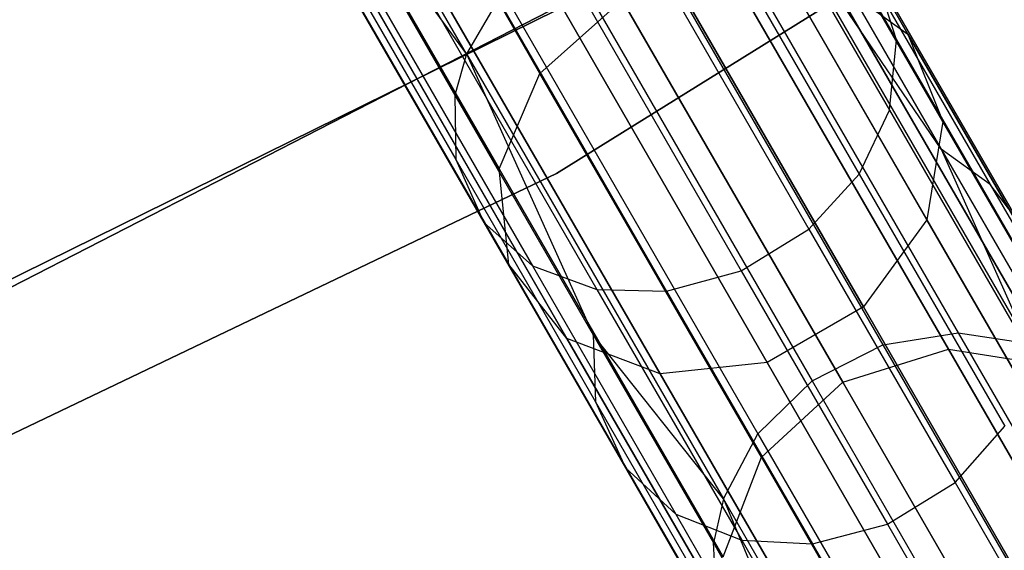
# Model space of a CAD drawing. Extents: x 0.3 to 7.1, y -3.38 to 3.38.
# Tile 218 of 256: x 4.82 to 5.24, y -2.63 to -2.4. Entities that reach past the tile are written whole.
import ezdxf

# ---------------------------------------------------------------- set-up
doc = ezdxf.new("R2010")
doc.units = 0
doc.header["$LTSCALE"] = 2.54
doc.layers.get('0').update_dxf_attribs({"linetype": 'CONTINUOUS'})

# ---------------------------------------------------------------- blocks, each defined once
blk = doc.blocks.new('SINGLES_B_BB_STL')
at = {"color": 0}
for p, q in [((5.00854, -2.41223, 40.63241), (4.868, -2.16882, 40.97328)), ((5.00854, -2.41223, 40.63241), (4.868, -2.16882, 40.97328)), ((5.19876, -2.4038, 15.40198), (5.07612, -2.19138, 15.06967)), ((5.19876, -2.4038, 15.40198), (5.07612, -2.19138, 15.06967)), ((5.07612, -2.19138, 13.1916), (5.19876, -2.4038, 12.85928)), ((5.07612, -2.19138, 13.1916), (5.19876, -2.4038, 12.85928)), ((5.04025, -2.42073, 15.44295), (4.92081, -2.21386, 15.11933)), ((5.04025, -2.42073, 15.44295), (4.92081, -2.21386, 15.11933)), ((4.92081, -2.21386, 13.14194), (5.04025, -2.42073, 12.81832)), ((4.92081, -2.21386, 13.14194), (5.04025, -2.42073, 12.81832)), ((5.21383, -2.44143, 15.37654), (5.0892, -2.22557, 15.03882)), ((5.21383, -2.44143, 15.37654), (5.0892, -2.22557, 15.03882)), ((5.0892, -2.22557, 13.22244), (5.21383, -2.44143, 12.88473)), ((5.0892, -2.22557, 13.22244), (5.21383, -2.44143, 12.88473)), ((5.02262, -2.46185, 15.42595), (4.90186, -2.25269, 15.09872)), ((5.02262, -2.46185, 15.42595), (4.90186, -2.25269, 15.09872)), ((4.90186, -2.25269, 13.16255), (5.02262, -2.46185, 12.83532)), ((4.90186, -2.25269, 13.16255), (5.02262, -2.46185, 12.83532)), ((5.20691, -2.48384, 15.35544), (5.08063, -2.26511, 15.01325)), ((5.20691, -2.48384, 15.35544), (5.08063, -2.26511, 15.01325)), ((5.08063, -2.26511, 13.24801), (5.20691, -2.48384, 12.90583)), ((5.08063, -2.26511, 13.24801), (5.20691, -2.48384, 12.90583)), ((5.12439, -2.28602, 40.87638), (5.1938, -2.40626, 40.69322)), ((5.12439, -2.28602, 40.87638), (5.1938, -2.40626, 40.69322)), ((5.02682, -2.50307, 15.40198), (4.90418, -2.29065, 15.06967)), ((5.02682, -2.50307, 15.40198), (4.90418, -2.29065, 15.06967)), ((4.90418, -2.29065, 13.1916), (5.02682, -2.50307, 12.85928)), ((4.90418, -2.29065, 13.1916), (5.02682, -2.50307, 12.85928)), ((5.31016, -2.30034, 1.9), (5.04731, -2.46391, 1.9)), ((5.04731, -2.46391, 1.7), (5.31016, -2.30034, 1.7)), ((5.04731, -2.46391, 1.7), (5.31016, -2.30034, 1.7)), ((5.31016, -2.30034, 1.9), (5.04731, -2.46391, 1.9)), ((5.1796, -2.52129, 15.34353), (5.05239, -2.30095, 14.99881)), ((5.1796, -2.52129, 15.34353), (5.05239, -2.30095, 14.99881)), ((5.05239, -2.30095, 13.26245), (5.1796, -2.52129, 12.91774)), ((5.05239, -2.30095, 13.26245), (5.1796, -2.52129, 12.91774)), ((4.93641, -2.31369, 40.81865), (5.00358, -2.43004, 40.64141)), ((5.00854, -2.41223, 40.63241), (4.93641, -2.31369, 40.81865)), ((5.00854, -2.41223, 40.63241), (4.93641, -2.31369, 40.81865)), ((4.93641, -2.31369, 40.81865), (5.00358, -2.43004, 40.64141)), ((5.12066, -2.31508, 40.89558), (5.19083, -2.43661, 40.71046)), ((5.12066, -2.31508, 40.89558), (5.19083, -2.43661, 40.71046)), ((5.05188, -2.53494, 15.37654), (4.92725, -2.31907, 15.03882)), ((5.05188, -2.53494, 15.37654), (4.92725, -2.31907, 15.03882)), ((4.92725, -2.31907, 13.22244), (5.05188, -2.53494, 12.88473)), ((4.92725, -2.31907, 13.22244), (5.05188, -2.53494, 12.88473)), ((5.13815, -2.54523, 15.34353), (5.01094, -2.32488, 14.99881)), ((5.13815, -2.54523, 15.34353), (5.01094, -2.32488, 14.99881)), ((5.01094, -2.32488, 13.26245), (5.13815, -2.54523, 12.91774)), ((5.01094, -2.32488, 13.26245), (5.13815, -2.54523, 12.91774)), ((5.09206, -2.55015, 15.35544), (4.96577, -2.33142, 15.01325)), ((5.09206, -2.55015, 15.35544), (4.96577, -2.33142, 15.01325)), ((4.96577, -2.33142, 13.24801), (5.09206, -2.55015, 12.90583)), ((4.96577, -2.33142, 13.24801), (5.09206, -2.55015, 12.90583)), ((4.93605, -2.34021, 40.83744), (5.00396, -2.45783, 40.65827)), ((4.93605, -2.34021, 40.83744), (5.00396, -2.45783, 40.65827)), ((5.1071, -2.34165, 40.90897), (5.17779, -2.46408, 40.72246)), ((5.1071, -2.34165, 40.90897), (5.17779, -2.46408, 40.72246)), ((5.11019, -2.34155, 40.6252), (5.22042, -2.53247, 40.24506)), ((5.11019, -2.34155, 40.6252), (5.22042, -2.53247, 40.24506)), ((5.21308, -2.45329, 40.45716), (5.1392, -2.34462, 40.63713)), ((5.1392, -2.34462, 40.63713), (5.25028, -2.53702, 40.25404)), ((5.1392, -2.34462, 40.63713), (5.25028, -2.53702, 40.25404)), ((5.21308, -2.45329, 40.45716), (5.1392, -2.34462, 40.63713)), ((5.07829, -2.34769, 40.6178), (5.18798, -2.53768, 40.2395)), ((5.07829, -2.34769, 40.6178), (5.18798, -2.53768, 40.2395)), ((5.15331, -2.34977, 40.64513), (5.21308, -2.45329, 40.45716)), ((5.15331, -2.34977, 40.64513), (5.21308, -2.45329, 40.45716)), ((4.94723, -2.36578, 40.86029), (5.01603, -2.48493, 40.67878)), ((4.94723, -2.36578, 40.86029), (5.01603, -2.48493, 40.67878)), ((5.0479, -2.36328, 40.61662), (5.15751, -2.55313, 40.23862)), ((5.0479, -2.36328, 40.61662), (5.15751, -2.55313, 40.23862)), ((5.08514, -2.36491, 40.91652), (5.15612, -2.48785, 40.72924)), ((5.08514, -2.36491, 40.91652), (5.15612, -2.48785, 40.72924)), ((5.17387, -2.36406, 40.66089), (5.23424, -2.46863, 40.47101)), ((5.17387, -2.36406, 40.66089), (5.23424, -2.46863, 40.47101)), ((4.80489, -2.51665, 171.7), (5.09476, -2.36787, 171.7)), ((5.09476, -2.36787, 164.1), (4.80489, -2.51665, 164.1)), ((4.80489, -2.51665, 171.7), (5.09476, -2.36787, 171.7)), ((5.09476, -2.36787, 164.1), (4.80489, -2.51665, 164.1)), ((5.21619, -2.53959, 15.79699), (5.12074, -2.37426, 15.44295)), ((5.21619, -2.53959, 15.79699), (5.12074, -2.37426, 15.44295)), ((5.12074, -2.37426, 12.81832), (5.21619, -2.53959, 12.46428)), ((5.12074, -2.37426, 12.81832), (5.21619, -2.53959, 12.46428)), ((5.16517, -2.37956, 15.42595), (5.19876, -2.4038, 15.40198)), ((5.26168, -2.54673, 15.78394), (5.16517, -2.37956, 15.42595)), ((5.26168, -2.54673, 15.78394), (5.16517, -2.37956, 15.42595)), ((5.16517, -2.37956, 15.42595), (5.19876, -2.4038, 15.40198)), ((5.16517, -2.37956, 12.83532), (5.26168, -2.54673, 12.47733)), ((5.16517, -2.37956, 12.83532), (5.26168, -2.54673, 12.47733)), ((5.16517, -2.37956, 12.83532), (5.19876, -2.4038, 12.85928)), ((5.16517, -2.37956, 12.83532), (5.19876, -2.4038, 12.85928)), ((5.1938, -2.40626, 40.69322), (5.18493, -2.37839, 40.67335)), ((5.18493, -2.37839, 40.67335), (5.24578, -2.48378, 40.48197)), ((5.1938, -2.40626, 40.69322), (5.18493, -2.37839, 40.67335)), ((5.18493, -2.37839, 40.67335), (5.24578, -2.48378, 40.48197)), ((4.74868, -2.54067, 1.7), (5.0713, -2.38157, 1.7)), ((5.0713, -2.38157, 12.7), (4.74868, -2.54067, 12.7)), ((4.74868, -2.54067, 1.7), (5.0713, -2.38157, 1.7)), ((5.0713, -2.38157, 12.7), (4.74868, -2.54067, 12.7)), ((4.96741, -2.3831, 40.88098), (5.03701, -2.50365, 40.69735)), ((4.96741, -2.3831, 40.88098), (5.03701, -2.50365, 40.69735)), ((5.05594, -2.38277, 40.91723), (5.12695, -2.50575, 40.72988)), ((5.05594, -2.38277, 40.91723), (5.12695, -2.50575, 40.72988)), ((5.02419, -2.38549, 40.62175), (5.00854, -2.41223, 40.63241)), ((5.02419, -2.38549, 40.62175), (5.00854, -2.41223, 40.63241)), ((5.02419, -2.38549, 40.62175), (5.13416, -2.57597, 40.24247)), ((5.02419, -2.38549, 40.62175), (5.13416, -2.57597, 40.24247)), ((4.99447, -2.39206, 40.89853), (5.06475, -2.51379, 40.7131)), ((4.99447, -2.39206, 40.89853), (5.06475, -2.51379, 40.7131)), ((5.02405, -2.392, 40.91068), (5.0948, -2.51454, 40.724)), ((5.02405, -2.392, 40.91068), (5.0948, -2.51454, 40.724)), ((5.04025, -2.42073, 15.44295), (5.07565, -2.38912, 15.44909)), ((5.04025, -2.42073, 15.44295), (5.07565, -2.38912, 15.44909)), ((5.04025, -2.42073, 12.81832), (5.07565, -2.38912, 12.81218)), ((5.04025, -2.42073, 12.81832), (5.07565, -2.38912, 12.81218)), ((5.07565, -2.38912, 15.44909), (5.17073, -2.55378, 15.8017)), ((5.07565, -2.38912, 15.44909), (5.17073, -2.55378, 15.8017)), ((5.17073, -2.55378, 12.45957), (5.07565, -2.38912, 12.81218)), ((5.17073, -2.55378, 12.45957), (5.07565, -2.38912, 12.81218)), ((5.19876, -2.4038, 15.40198), (5.21383, -2.44143, 15.37654)), ((5.29678, -2.57357, 15.76553), (5.19876, -2.4038, 15.40198)), ((5.29678, -2.57357, 15.76553), (5.19876, -2.4038, 15.40198)), ((5.19876, -2.4038, 15.40198), (5.21383, -2.44143, 15.37654)), ((5.19876, -2.4038, 12.85928), (5.29678, -2.57357, 12.49574)), ((5.19876, -2.4038, 12.85928), (5.29678, -2.57357, 12.49574)), ((5.19876, -2.4038, 12.85928), (5.21383, -2.44143, 12.88473)), ((5.19876, -2.4038, 12.85928), (5.21383, -2.44143, 12.88473)), ((5.19083, -2.43661, 40.71046), (5.1938, -2.40626, 40.69322)), ((5.19083, -2.43661, 40.71046), (5.1938, -2.40626, 40.69322)), ((5.1938, -2.40626, 40.69322), (5.25542, -2.51297, 40.49943)), ((5.1938, -2.40626, 40.69322), (5.25542, -2.51297, 40.49943)), ((5.00854, -2.41223, 40.63241), (5.00358, -2.43004, 40.64141)), ((5.00854, -2.41223, 40.63241), (5.00358, -2.43004, 40.64141)), ((5.00854, -2.41223, 40.63241), (5.0632, -2.5333, 40.45389)), ((5.00854, -2.41223, 40.63241), (5.0632, -2.5333, 40.45389)), ((5.00854, -2.41223, 40.63241), (5.11928, -2.60404, 40.25049)), ((5.00854, -2.41223, 40.63241), (5.11928, -2.60404, 40.25049)), ((5.02262, -2.46185, 15.42595), (5.04025, -2.42073, 15.44295)), ((5.02262, -2.46185, 15.42595), (5.04025, -2.42073, 15.44295)), ((5.02262, -2.46185, 12.83532), (5.04025, -2.42073, 12.81832)), ((5.02262, -2.46185, 12.83532), (5.04025, -2.42073, 12.81832)), ((5.1357, -2.58606, 15.79699), (5.04025, -2.42073, 15.44295)), ((5.1357, -2.58606, 15.79699), (5.04025, -2.42073, 15.44295)), ((5.04025, -2.42073, 12.81832), (5.1357, -2.58606, 12.46428)), ((5.04025, -2.42073, 12.81832), (5.1357, -2.58606, 12.46428)), ((5.00358, -2.43004, 40.64141), (5.00396, -2.45783, 40.65827)), ((5.00358, -2.43004, 40.64141), (5.00396, -2.45783, 40.65827)), ((5.00358, -2.43004, 40.64141), (5.0632, -2.5333, 40.45389)), ((5.00358, -2.43004, 40.64141), (5.0632, -2.5333, 40.45389)), ((5.17779, -2.46408, 40.72246), (5.19083, -2.43661, 40.71046)), ((5.17779, -2.46408, 40.72246), (5.19083, -2.43661, 40.71046)), ((5.19083, -2.43661, 40.71046), (5.2531, -2.54448, 40.51458)), ((5.19083, -2.43661, 40.71046), (5.2531, -2.54448, 40.51458)), ((5.21383, -2.44143, 15.37654), (5.20691, -2.48384, 15.35544)), ((5.21383, -2.44143, 15.37654), (5.20691, -2.48384, 15.35544)), ((5.21383, -2.44143, 12.88473), (5.20691, -2.48384, 12.90583)), ((5.21383, -2.44143, 12.88473), (5.20691, -2.48384, 12.90583)), ((5.31344, -2.61396, 15.74599), (5.21383, -2.44143, 15.37654)), ((5.31344, -2.61396, 15.74599), (5.21383, -2.44143, 15.37654)), ((5.21383, -2.44143, 12.88473), (5.31344, -2.61396, 12.51528)), ((5.21383, -2.44143, 12.88473), (5.31344, -2.61396, 12.51528)), ((5.23424, -2.46863, 40.47101), (5.21308, -2.45329, 40.45716)), ((5.21308, -2.45329, 40.45716), (5.25028, -2.53702, 40.25404)), ((5.21308, -2.45329, 40.45716), (5.25028, -2.53702, 40.25404)), ((5.21308, -2.45329, 40.45716), (5.26497, -2.54317, 40.26006)), ((5.23424, -2.46863, 40.47101), (5.21308, -2.45329, 40.45716)), ((5.21308, -2.45329, 40.45716), (5.26497, -2.54317, 40.26006)), ((5.00396, -2.45783, 40.65827), (5.01603, -2.48493, 40.67878)), ((5.00396, -2.45783, 40.65827), (5.01603, -2.48493, 40.67878)), ((5.00396, -2.45783, 40.65827), (5.06423, -2.56222, 40.46872)), ((5.00396, -2.45783, 40.65827), (5.06423, -2.56222, 40.46872)), ((5.04731, -2.46391, 1.9), (4.76806, -2.59758, 1.9)), ((4.76806, -2.59758, 1.7), (5.04731, -2.46391, 1.7)), ((4.76806, -2.59758, 1.7), (5.04731, -2.46391, 1.7)), ((5.04731, -2.46391, 1.9), (4.76806, -2.59758, 1.9)), ((5.02682, -2.50307, 15.40198), (5.02262, -2.46185, 15.42595)), ((5.11914, -2.62903, 15.78394), (5.02262, -2.46185, 15.42595)), ((5.02682, -2.50307, 15.40198), (5.02262, -2.46185, 15.42595)), ((5.11914, -2.62903, 15.78394), (5.02262, -2.46185, 15.42595)), ((5.02682, -2.50307, 12.85928), (5.02262, -2.46185, 12.83532)), ((5.02262, -2.46185, 12.83532), (5.11914, -2.62903, 12.47733)), ((5.02262, -2.46185, 12.83532), (5.11914, -2.62903, 12.47733)), ((5.02682, -2.50307, 12.85928), (5.02262, -2.46185, 12.83532)), ((5.04731, -2.46391, 1.7), (5.04731, -2.46391, 1.9)), ((5.04731, -2.46391, 1.7), (5.04731, -2.46391, 1.9)), ((5.15612, -2.48785, 40.72924), (5.17779, -2.46408, 40.72246)), ((5.15612, -2.48785, 40.72924), (5.17779, -2.46408, 40.72246)), ((5.17779, -2.46408, 40.72246), (5.24053, -2.57275, 40.52514)), ((5.17779, -2.46408, 40.72246), (5.24053, -2.57275, 40.52514)), ((5.24578, -2.48378, 40.48197), (5.23424, -2.46863, 40.47101)), ((5.23424, -2.46863, 40.47101), (5.28666, -2.55942, 40.27191)), ((5.24578, -2.48378, 40.48197), (5.23424, -2.46863, 40.47101)), ((5.23424, -2.46863, 40.47101), (5.28666, -2.55942, 40.27191)), ((5.01603, -2.48493, 40.67878), (5.03701, -2.50365, 40.69735)), ((5.01603, -2.48493, 40.67878), (5.03701, -2.50365, 40.69735)), ((5.01603, -2.48493, 40.67878), (5.07708, -2.59068, 40.48675)), ((5.01603, -2.48493, 40.67878), (5.07708, -2.59068, 40.48675)), ((5.20691, -2.48384, 15.35544), (5.1796, -2.52129, 15.34353)), ((5.20691, -2.48384, 15.35544), (5.1796, -2.52129, 15.34353)), ((5.20691, -2.48384, 12.90583), (5.1796, -2.52129, 12.91774)), ((5.20691, -2.48384, 12.90583), (5.1796, -2.52129, 12.91774)), ((5.30784, -2.65865, 15.72978), (5.20691, -2.48384, 15.35544)), ((5.30784, -2.65865, 15.72978), (5.20691, -2.48384, 15.35544)), ((5.20691, -2.48384, 12.90583), (5.30784, -2.65865, 12.53148)), ((5.20691, -2.48384, 12.90583), (5.30784, -2.65865, 12.53148)), ((5.12695, -2.50575, 40.72988), (5.15612, -2.48785, 40.72924)), ((5.12695, -2.50575, 40.72988), (5.15612, -2.48785, 40.72924)), ((5.15612, -2.48785, 40.72924), (5.21912, -2.59697, 40.5311)), ((5.15612, -2.48785, 40.72924), (5.21912, -2.59697, 40.5311)), ((5.05188, -2.53494, 15.37654), (5.02682, -2.50307, 15.40198)), ((5.12484, -2.67284, 15.76553), (5.02682, -2.50307, 15.40198)), ((5.05188, -2.53494, 15.37654), (5.02682, -2.50307, 15.40198)), ((5.12484, -2.67284, 15.76553), (5.02682, -2.50307, 15.40198)), ((5.05188, -2.53494, 12.88473), (5.02682, -2.50307, 12.85928)), ((5.02682, -2.50307, 12.85928), (5.12484, -2.67284, 12.49574)), ((5.02682, -2.50307, 12.85928), (5.12484, -2.67284, 12.49574)), ((5.05188, -2.53494, 12.88473), (5.02682, -2.50307, 12.85928)), ((5.03701, -2.50365, 40.69735), (5.06475, -2.51379, 40.7131)), ((5.03701, -2.50365, 40.69735), (5.06475, -2.51379, 40.7131)), ((5.03701, -2.50365, 40.69735), (5.09878, -2.61064, 40.50306)), ((5.03701, -2.50365, 40.69735), (5.09878, -2.61064, 40.50306)), ((5.0948, -2.51454, 40.724), (5.12695, -2.50575, 40.72988)), ((5.0948, -2.51454, 40.724), (5.12695, -2.50575, 40.72988)), ((5.12695, -2.50575, 40.72988), (5.18997, -2.61492, 40.53166)), ((5.12695, -2.50575, 40.72988), (5.18997, -2.61492, 40.53166)), ((5.06475, -2.51379, 40.7131), (5.0948, -2.51454, 40.724)), ((5.06475, -2.51379, 40.7131), (5.0948, -2.51454, 40.724)), ((5.06475, -2.51379, 40.7131), (5.12713, -2.62183, 40.51691)), ((5.06475, -2.51379, 40.7131), (5.12713, -2.62183, 40.51691)), ((5.0948, -2.51454, 40.724), (5.1576, -2.62331, 40.52649)), ((5.0948, -2.51454, 40.724), (5.1576, -2.62331, 40.52649)), ((5.1796, -2.52129, 15.34353), (5.13815, -2.54523, 15.34353)), ((5.1796, -2.52129, 15.34353), (5.13815, -2.54523, 15.34353)), ((5.1796, -2.52129, 12.91774), (5.13815, -2.54523, 12.91774)), ((5.1796, -2.52129, 12.91774), (5.13815, -2.54523, 12.91774)), ((5.28128, -2.6974, 15.72064), (5.1796, -2.52129, 15.34353)), ((5.28128, -2.6974, 15.72064), (5.1796, -2.52129, 15.34353)), ((5.1796, -2.52129, 12.91774), (5.28128, -2.6974, 12.54063)), ((5.1796, -2.52129, 12.91774), (5.28128, -2.6974, 12.54063)), ((5.09206, -2.55015, 15.35544), (5.05188, -2.53494, 15.37654)), ((5.15149, -2.70746, 15.74599), (5.05188, -2.53494, 15.37654)), ((5.09206, -2.55015, 15.35544), (5.05188, -2.53494, 15.37654)), ((5.15149, -2.70746, 15.74599), (5.05188, -2.53494, 15.37654)), ((5.09206, -2.55015, 12.90583), (5.05188, -2.53494, 12.88473)), ((5.05188, -2.53494, 12.88473), (5.15149, -2.70746, 12.51528)), ((5.05188, -2.53494, 12.88473), (5.15149, -2.70746, 12.51528)), ((5.09206, -2.55015, 12.90583), (5.05188, -2.53494, 12.88473)), ((5.0632, -2.5333, 40.45389), (5.06423, -2.56222, 40.46872)), ((5.11928, -2.60404, 40.25049), (5.0632, -2.5333, 40.45389)), ((5.0632, -2.5333, 40.45389), (5.06423, -2.56222, 40.46872)), ((5.0632, -2.5333, 40.45389), (5.11497, -2.62297, 40.25726)), ((5.0632, -2.5333, 40.45389), (5.11497, -2.62297, 40.25726)), ((5.11928, -2.60404, 40.25049), (5.0632, -2.5333, 40.45389)), ((5.18798, -2.53768, 40.2395), (5.22042, -2.53247, 40.24506)), ((5.18798, -2.53768, 40.2395), (5.22042, -2.53247, 40.24506)), ((5.22042, -2.53247, 40.24506), (5.29826, -2.6673, 39.83401)), ((5.22042, -2.53247, 40.24506), (5.25028, -2.53702, 40.25404)), ((5.22042, -2.53247, 40.24506), (5.29826, -2.6673, 39.83401)), ((5.22042, -2.53247, 40.24506), (5.25028, -2.53702, 40.25404)), ((5.15751, -2.55313, 40.23862), (5.18798, -2.53768, 40.2395)), ((5.15751, -2.55313, 40.23862), (5.18798, -2.53768, 40.2395)), ((5.17073, -2.55378, 15.8017), (5.21619, -2.53959, 15.79699)), ((5.17073, -2.55378, 15.8017), (5.21619, -2.53959, 15.79699)), ((5.17073, -2.55378, 12.45957), (5.21619, -2.53959, 12.46428)), ((5.17073, -2.55378, 12.45957), (5.21619, -2.53959, 12.46428)), ((5.18798, -2.53768, 40.2395), (5.26545, -2.67186, 39.83043)), ((5.18798, -2.53768, 40.2395), (5.26545, -2.67186, 39.83043)), ((5.21619, -2.53959, 15.79699), (5.26168, -2.54673, 15.78394)), ((5.28577, -2.6601, 16.17439), (5.21619, -2.53959, 15.79699)), ((5.28577, -2.6601, 16.17439), (5.21619, -2.53959, 15.79699)), ((5.21619, -2.53959, 15.79699), (5.26168, -2.54673, 15.78394)), ((5.21619, -2.53959, 12.46428), (5.28577, -2.6601, 12.08688)), ((5.21619, -2.53959, 12.46428), (5.28577, -2.6601, 12.08688)), ((5.21619, -2.53959, 12.46428), (5.26168, -2.54673, 12.47733)), ((5.21619, -2.53959, 12.46428), (5.26168, -2.54673, 12.47733)), ((5.13815, -2.54523, 15.34353), (5.09206, -2.55015, 15.35544)), ((5.13815, -2.54523, 15.34353), (5.09206, -2.55015, 15.35544)), ((5.13815, -2.54523, 12.91774), (5.09206, -2.55015, 12.90583)), ((5.13815, -2.54523, 12.91774), (5.09206, -2.55015, 12.90583)), ((5.23983, -2.72133, 15.72064), (5.13815, -2.54523, 15.34353)), ((5.23983, -2.72133, 15.72064), (5.13815, -2.54523, 15.34353)), ((5.13815, -2.54523, 12.91774), (5.23983, -2.72133, 12.54063)), ((5.13815, -2.54523, 12.91774), (5.23983, -2.72133, 12.54063)), ((5.19299, -2.72496, 15.72978), (5.09206, -2.55015, 15.35544)), ((5.19299, -2.72496, 15.72978), (5.09206, -2.55015, 15.35544)), ((5.09206, -2.55015, 12.90583), (5.19299, -2.72496, 12.53148)), ((5.09206, -2.55015, 12.90583), (5.19299, -2.72496, 12.53148)), ((5.13416, -2.57597, 40.24247), (5.15751, -2.55313, 40.23862)), ((5.13416, -2.57597, 40.24247), (5.15751, -2.55313, 40.23862)), ((5.15751, -2.55313, 40.23862), (5.23491, -2.6872, 39.82986)), ((5.15751, -2.55313, 40.23862), (5.23491, -2.6872, 39.82986)), ((5.1357, -2.58606, 15.79699), (5.17073, -2.55378, 15.8017)), ((5.1357, -2.58606, 15.79699), (5.17073, -2.55378, 15.8017)), ((5.1357, -2.58606, 12.46428), (5.17073, -2.55378, 12.45957)), ((5.1357, -2.58606, 12.46428), (5.17073, -2.55378, 12.45957)), ((5.17073, -2.55378, 15.8017), (5.24002, -2.67381, 16.17758)), ((5.17073, -2.55378, 15.8017), (5.24002, -2.67381, 16.17758)), ((5.24002, -2.67381, 12.08369), (5.17073, -2.55378, 12.45957)), ((5.24002, -2.67381, 12.08369), (5.17073, -2.55378, 12.45957)), ((5.06423, -2.56222, 40.46872), (5.07708, -2.59068, 40.48675)), ((5.06423, -2.56222, 40.46872), (5.07708, -2.59068, 40.48675)), ((5.06423, -2.56222, 40.46872), (5.11656, -2.65285, 40.26994)), ((5.06423, -2.56222, 40.46872), (5.11656, -2.65285, 40.26994)), ((5.21912, -2.59697, 40.5311), (5.24053, -2.57275, 40.52514)), ((5.21912, -2.59697, 40.5311), (5.24053, -2.57275, 40.52514)), ((5.11928, -2.60404, 40.25049), (5.13416, -2.57597, 40.24247)), ((5.11928, -2.60404, 40.25049), (5.13416, -2.57597, 40.24247)), ((5.13416, -2.57597, 40.24247), (5.21183, -2.7105, 39.83235)), ((5.13416, -2.57597, 40.24247), (5.21183, -2.7105, 39.83235)), ((5.11914, -2.62903, 15.78394), (5.1357, -2.58606, 15.79699)), ((5.11914, -2.62903, 15.78394), (5.1357, -2.58606, 15.79699)), ((5.11914, -2.62903, 12.47733), (5.1357, -2.58606, 12.46428)), ((5.11914, -2.62903, 12.47733), (5.1357, -2.58606, 12.46428)), ((5.20527, -2.70657, 16.17439), (5.1357, -2.58606, 15.79699)), ((5.20527, -2.70657, 16.17439), (5.1357, -2.58606, 15.79699)), ((5.1357, -2.58606, 12.46428), (5.20527, -2.70657, 12.08688)), ((5.1357, -2.58606, 12.46428), (5.20527, -2.70657, 12.08688)), ((5.07708, -2.59068, 40.48675), (5.09878, -2.61064, 40.50306)), ((5.07708, -2.59068, 40.48675), (5.09878, -2.61064, 40.50306)), ((5.07708, -2.59068, 40.48675), (5.1301, -2.68251, 40.28537)), ((5.07708, -2.59068, 40.48675), (5.1301, -2.68251, 40.28537)), ((5.18997, -2.61492, 40.53166), (5.21912, -2.59697, 40.5311)), ((5.18997, -2.61492, 40.53166), (5.21912, -2.59697, 40.5311)), ((5.21912, -2.59697, 40.5311), (5.27382, -2.69171, 40.32333)), ((5.21912, -2.59697, 40.5311), (5.27382, -2.69171, 40.32333)), ((5.11928, -2.60404, 40.25049), (5.11497, -2.62297, 40.25726)), ((5.11928, -2.60404, 40.25049), (5.11497, -2.62297, 40.25726)), ((5.19749, -2.7395, 39.83751), (5.11928, -2.60404, 40.25049)), ((5.11928, -2.60404, 40.25049), (5.15856, -2.69847, 40.05279)), ((5.11928, -2.60404, 40.25049), (5.15856, -2.69847, 40.05279)), ((5.19749, -2.7395, 39.83751), (5.11928, -2.60404, 40.25049)), ((5.09878, -2.61064, 40.50306), (5.12713, -2.62183, 40.51691)), ((5.09878, -2.61064, 40.50306), (5.12713, -2.62183, 40.51691)), ((5.09878, -2.61064, 40.50306), (5.15242, -2.70354, 40.29934)), ((5.09878, -2.61064, 40.50306), (5.15242, -2.70354, 40.29934)), ((5.1576, -2.62331, 40.52649), (5.18997, -2.61492, 40.53166)), ((5.1576, -2.62331, 40.52649), (5.18997, -2.61492, 40.53166)), ((5.18997, -2.61492, 40.53166), (5.24469, -2.70969, 40.32381)), ((5.18997, -2.61492, 40.53166), (5.24469, -2.70969, 40.32381)), ((5.11656, -2.65285, 40.26994), (5.11497, -2.62297, 40.25726)), ((5.11497, -2.62297, 40.25726), (5.15856, -2.69847, 40.05279)), ((5.11656, -2.65285, 40.26994), (5.11497, -2.62297, 40.25726)), ((5.11497, -2.62297, 40.25726), (5.15856, -2.69847, 40.05279)), ((5.12713, -2.62183, 40.51691), (5.1576, -2.62331, 40.52649)), ((5.12713, -2.62183, 40.51691), (5.1576, -2.62331, 40.52649)), ((5.12713, -2.62183, 40.51691), (5.18129, -2.71564, 40.31118)), ((5.12713, -2.62183, 40.51691), (5.18129, -2.71564, 40.31118)), ((5.1576, -2.62331, 40.52649), (5.21212, -2.71775, 40.31938)), ((5.1576, -2.62331, 40.52649), (5.21212, -2.71775, 40.31938))]:
    blk.add_line(p, q, dxfattribs=at)

msp = doc.modelspace()

# ---------------------------------------------------------------- block references
at = {"color": 0}
msp.add_blockref('SINGLES_B_BB_STL', (0, 0), dxfattribs=at)

doc.saveas('drawing.dxf')
